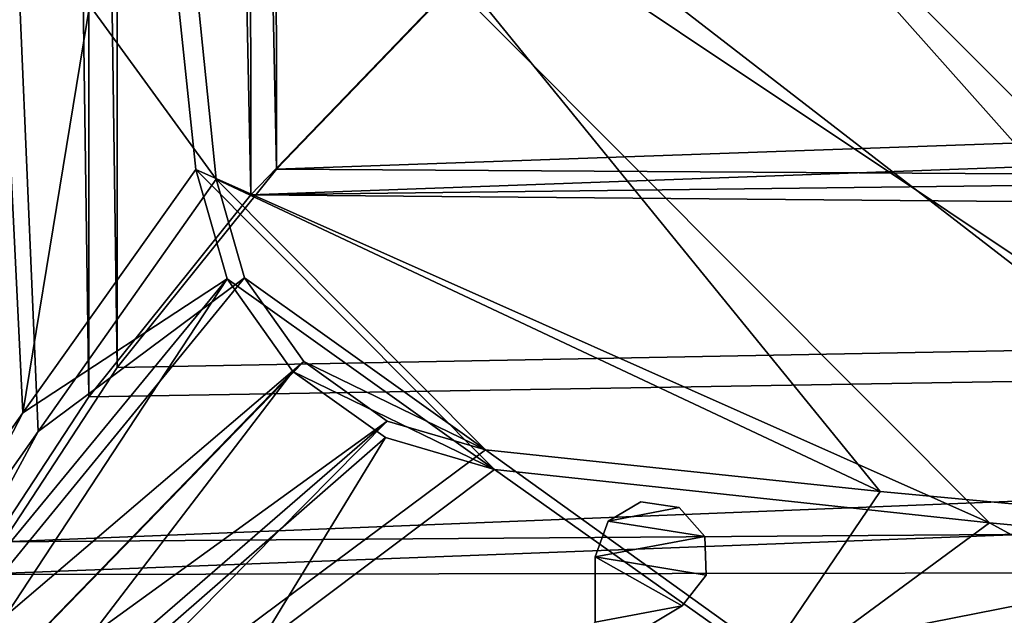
# Model space of a CAD drawing. Header units: metres. Extents: x -904 to 0, y -908 to 0.
# Tile 6 of 161: x -838 to -752, y -834 to -782. Entities that reach past the tile are written whole.
import ezdxf

# ---------------------------------------------------------------- set-up
doc = ezdxf.new("R2010")
doc.units = ezdxf.units.M

msp = doc.modelspace()

# ---------------------------------------------------------------- linework, layer by layer
at = {"layer": 'top0123421'}
for points in [[(-786.340698, -826.207397, 1190.857666), (-780.101318, -825.000488, 1190.857666), (-783.473755, -824.492249, 1190.857666)], [(-786.340698, -826.207397, 1190.857666), (-783.473755, -824.492249, 1190.857666), (-786.340698, -826.207397, 1037.857666)], [(-783.473755, -824.492249, 1190.857666), (-783.473755, -824.492249, 1037.857666), (-786.340698, -826.207397, 1037.857666)], [(-786.340698, -826.207397, 1037.857666), (-783.473755, -824.492249, 1037.857666), (-780.101318, -825.000488, 1037.857666)], [(-777.840149, -827.550415, 1190.857666), (-780.101318, -825.000488, 1190.857666), (-786.340698, -826.207397, 1190.857666)], [(-786.340698, -826.207397, 1037.857666), (-780.101318, -825.000488, 1037.857666), (-777.840149, -827.550415, 1037.857666)], [(-783.473755, -824.492249, 1190.857666), (-780.101318, -825.000488, 1190.857666), (-783.473755, -824.492249, 1037.857666)], [(-780.101318, -825.000488, 1190.857666), (-780.101318, -825.000488, 1037.857666), (-783.473755, -824.492249, 1037.857666)], [(-780.101318, -825.000488, 1190.857666), (-777.840149, -827.550415, 1190.857666), (-780.101318, -825.000488, 1037.857666)], [(-777.840149, -827.550415, 1190.857666), (-777.840149, -827.550415, 1037.857666), (-780.101318, -825.000488, 1037.857666)], [(-787.487549, -829.345154, 1190.857666), (-777.840149, -827.550415, 1190.857666), (-786.340698, -826.207397, 1190.857666)], [(-787.487549, -829.345154, 1190.857666), (-786.340698, -826.207397, 1190.857666), (-787.487549, -829.345154, 1037.857666)], [(-786.340698, -826.207397, 1190.857666), (-786.340698, -826.207397, 1037.857666), (-787.487549, -829.345154, 1037.857666)], [(-787.487549, -829.345154, 1037.857666), (-786.340698, -826.207397, 1037.857666), (-777.840149, -827.550415, 1037.857666)], [(-787.487549, -829.345154, 1190.857666), (-777.738831, -830.958557, 1190.857666), (-777.840149, -827.550415, 1190.857666)], [(-777.840149, -827.550415, 1037.857666), (-777.738831, -830.958557, 1037.857666), (-787.487549, -829.345154, 1037.857666)], [(-777.840149, -827.550415, 1190.857666), (-777.738831, -830.958557, 1190.857666), (-777.840149, -827.550415, 1037.857666)], [(-777.738831, -830.958557, 1190.857666), (-777.738831, -830.958557, 1037.857666), (-777.840149, -827.550415, 1037.857666)], [(-787.487793, -835.082275, 1190.857666), (-779.845337, -833.638733, 1190.857666), (-787.487549, -829.345154, 1190.857666)], [(-787.487549, -829.345154, 1190.857666), (-787.487549, -829.345154, 1037.857666), (-787.487793, -835.082275, 1190.857666)], [(-787.487549, -829.345154, 1037.857666), (-787.487793, -835.082275, 1037.857666), (-787.487793, -835.082275, 1190.857666)], [(-787.487549, -829.345154, 1037.857666), (-779.845337, -833.638733, 1037.857666), (-787.487793, -835.082275, 1037.857666)], [(-779.845337, -833.638733, 1190.857666), (-777.738831, -830.958557, 1190.857666), (-787.487549, -829.345154, 1190.857666)], [(-777.738831, -830.958557, 1037.857666), (-779.845337, -833.638733, 1037.857666), (-787.487549, -829.345154, 1037.857666)], [(-777.738831, -830.958557, 1190.857666), (-779.845337, -833.638733, 1190.857666), (-777.738831, -830.958557, 1037.857666)], [(-779.845337, -833.638733, 1190.857666), (-779.845337, -833.638733, 1037.857666), (-777.738831, -830.958557, 1037.857666)], [(-794.705566, -842.550415, 1190.857666), (-779.845337, -833.638733, 1190.857666), (-787.487793, -835.082275, 1190.857666)], [(-794.705566, -842.550415, 1190.857666), (-794.705566, -842.550415, 1037.857666), (-779.845337, -833.638733, 1190.857666)], [(-794.705566, -842.550415, 1037.857666), (-779.845337, -833.638733, 1037.857666), (-779.845337, -833.638733, 1190.857666)], [(-779.845337, -833.638733, 1037.857666), (-794.705566, -842.550415, 1037.857666), (-787.487793, -835.082275, 1037.857666)]]:
    msp.add_3dface(points, dxfattribs=at)
at = {"layer": 'top0123458'}
for points in [[(-514.015442, -745.137939, 108.970169), (-829.628296, -704.232666, 110.041313), (-667.533325, -831.673218, 106.704163)], [(-667.533325, -831.673218, 106.704163), (-829.628296, -704.232666, 110.041313), (-719.769287, -827.59198, 106.811035)], [(-829.628296, -704.232666, 110.041313), (-825.9552, -745.53772, 108.959702), (-719.769287, -827.59198, 106.811035)], [(-515.674927, -744.40271, 105.988396), (-665.823181, -833.867004, 103.645691), (-831.226318, -708.327942, 106.933044)], [(-665.823181, -833.867004, 103.645691), (-709.303772, -830.411316, 103.736183), (-831.226318, -708.327942, 106.933044)], [(-831.226318, -708.327942, 106.933044), (-709.303772, -830.411316, 103.736183), (-827.168579, -751.790588, 105.794937)], [(-820.821167, -796.13562, 107.63475), (-825.9552, -745.53772, 108.959702), (-838.46106, -771.888306, 136.501175)], [(-719.769287, -827.59198, 106.811035), (-825.9552, -745.53772, 108.959702), (-762.439575, -823.607483, 106.915375)], [(-825.9552, -745.53772, 108.959702), (-820.821167, -796.13562, 107.63475), (-762.439575, -823.607483, 106.915375)], [(-837.795349, -816.680847, 132.357834), (-840.083008, -770.377747, 132.927322), (-827.168579, -751.790588, 105.794937)], [(-822.593262, -795.286499, 104.655952), (-837.795349, -816.680847, 132.357834), (-827.168579, -751.790588, 105.794937)], [(-709.303772, -830.411316, 103.736183), (-752.812866, -826.337952, 103.842842), (-827.168579, -751.790588, 105.794937)], [(-827.168579, -751.790588, 105.794937), (-752.812866, -826.337952, 103.842842), (-822.593262, -795.286499, 104.655952)], [(-837.795349, -816.680847, 132.357834), (-852.997375, -838.075195, 160.059708), (-840.083008, -770.377747, 132.927322)], [(-836.45575, -818.327637, 136.139038), (-838.46106, -771.888306, 136.501175), (-851.22168, -839.286743, 163.059708)], [(-836.45575, -818.327637, 136.139038), (-820.821167, -796.13562, 107.63475), (-838.46106, -771.888306, 136.501175)], [(-837.795349, -816.680847, 132.357834), (-822.593262, -795.286499, 104.655952), (-819.842468, -804.894165, 104.404373)], [(-752.812866, -826.337952, 103.842842), (-796.334106, -821.645203, 103.965729), (-822.593262, -795.286499, 104.655952)], [(-822.593262, -795.286499, 104.655952), (-796.334106, -821.645203, 103.965729), (-819.842468, -804.894165, 104.404373)], [(-818.328186, -804.799316, 107.407883), (-820.821167, -796.13562, 107.63475), (-836.45575, -818.327637, 136.139038)], [(-762.439575, -823.607483, 106.915375), (-820.821167, -796.13562, 107.63475), (-797.112854, -819.933044, 107.011589)], [(-820.821167, -796.13562, 107.63475), (-818.328186, -804.799316, 107.407883), (-797.112854, -819.933044, 107.011589)], [(-837.795349, -816.680847, 132.357834), (-819.842468, -804.894165, 104.404373), (-851.861267, -843.786926, 160.059708)], [(-851.861267, -843.786926, 160.059708), (-819.842468, -804.894165, 104.404373), (-848.625854, -848.629028, 160.059708)], [(-813.107849, -812.158813, 107.215164), (-818.328186, -804.799316, 107.407883), (-850.268555, -843.842407, 163.059708)], [(-850.268555, -843.842407, 163.059708), (-818.328186, -804.799316, 107.407883), (-836.45575, -818.327637, 136.139038)], [(-819.842468, -804.894165, 104.404373), (-814.074097, -813.05603, 104.190643), (-848.625854, -848.629028, 160.059708)], [(-796.334106, -821.645203, 103.965729), (-814.074097, -813.05603, 104.190643), (-819.842468, -804.894165, 104.404373)], [(-797.112854, -819.933044, 107.011589), (-818.328186, -804.799316, 107.407883), (-813.107849, -812.158813, 107.215164)], [(-847.645447, -847.692322, 163.059708), (-813.107849, -812.158813, 107.215164), (-850.268555, -843.842407, 163.059708)], [(-805.771973, -817.407288, 107.077728), (-813.107849, -812.158813, 107.215164), (-847.645447, -847.692322, 163.059708)], [(-813.107849, -812.158813, 107.215164), (-805.771973, -817.407288, 107.077728), (-797.112854, -819.933044, 107.011589)], [(-848.625854, -848.629028, 160.059708), (-814.074097, -813.05603, 104.190643), (-843.783691, -851.864441, 160.059708)], [(-814.074097, -813.05603, 104.190643), (-805.933838, -818.856873, 104.038742), (-843.783691, -851.864441, 160.059708)], [(-796.334106, -821.645203, 103.965729), (-805.933838, -818.856873, 104.038742), (-814.074097, -813.05603, 104.190643)], [(-852.997375, -838.075195, 160.059708), (-837.795349, -816.680847, 132.357834), (-851.861267, -843.786926, 160.059708)], [(-843.784302, -850.29895, 163.059708), (-805.771973, -817.407288, 107.077728), (-847.645447, -847.692322, 163.059708)], [(-805.771973, -817.407288, 107.077728), (-843.784302, -850.29895, 163.059708), (-839.225647, -851.240662, 163.059708)], [(-797.112854, -819.933044, 107.011589), (-805.771973, -817.407288, 107.077728), (-839.225647, -851.240662, 163.059708)], [(-836.45575, -818.327637, 136.139038), (-851.22168, -839.286743, 163.059708), (-850.268555, -843.842407, 163.059708)], [(-843.783691, -851.864441, 160.059708), (-805.933838, -818.856873, 104.038742), (-817.203064, -837.322876, 132.012711)], [(-805.933838, -818.856873, 104.038742), (-796.334106, -821.645203, 103.965729), (-817.203064, -837.322876, 132.012711)], [(-797.112854, -819.933044, 107.011589), (-839.225647, -851.240662, 163.059708), (-772.119812, -837.900208, 135.220245)], [(-772.119812, -837.900208, 135.220245), (-762.439575, -823.607483, 106.915375), (-797.112854, -819.933044, 107.011589)], [(-817.203064, -837.322876, 132.012711), (-796.334106, -821.645203, 103.965729), (-770.939026, -839.66925, 131.951279)], [(-796.334106, -821.645203, 103.965729), (-752.812866, -826.337952, 103.842842), (-770.939026, -839.66925, 131.951279)], [(-719.769287, -827.59198, 106.811035), (-762.439575, -823.607483, 106.915375), (-772.119812, -837.900208, 135.220245)], [(-770.939026, -839.66925, 131.951279), (-752.812866, -826.337952, 103.842842), (-724.640808, -841.705933, 131.897934)], [(-752.812866, -826.337952, 103.842842), (-709.303772, -830.411316, 103.736183), (-724.640808, -841.705933, 131.897934)], [(-725.721252, -839.710754, 134.989182), (-719.769287, -827.59198, 106.811035), (-772.119812, -837.900208, 135.220245)]]:
    msp.add_3dface(points, dxfattribs=at)
at = {"layer": 'top0123459'}
for points in [[(-842.273926, -830.874817, 2094.889893), (-832.011658, -815.263733, 2112.791992), (-842.498108, -80.921875, 2094.407959)], [(-832.011658, -815.263733, 2112.791992), (-832.134033, -108.233612, 2112.61377), (-842.498108, -80.921875, 2094.407959)], [(-829.623474, -111.118385, 2111.050293), (-829.498779, -812.70166, 2111.231689), (-839.737122, -84.475517, 2093.290283)], [(-829.498779, -812.70166, 2111.231689), (-839.533081, -828.030334, 2093.728027), (-839.737122, -84.475517, 2093.290283)], [(-832.011658, -815.263733, 2112.791992), (-817.74646, -797.516113, 2130.040283), (-832.134033, -108.233612, 2112.61377)], [(-817.74646, -797.516113, 2130.040283), (-818.45575, -133.288162, 2129.315186), (-832.134033, -108.233612, 2112.61377)], [(-816.265381, -135.59079, 2127.363525), (-815.512573, -795.266968, 2128.132813), (-829.623474, -111.118385, 2111.050293)], [(-815.512573, -795.266968, 2128.132813), (-829.498779, -812.70166, 2111.231689), (-829.623474, -111.118385, 2111.050293)], [(-817.74646, -797.516113, 2130.040283), (-802.022705, -781.177429, 2143.628662), (-818.45575, -133.288162, 2129.315186)], [(-800.190857, -779.344055, 2141.366943), (-815.512573, -795.266968, 2128.132813), (-816.265381, -135.59079, 2127.363525)], [(-130.859543, -799.576477, 2124.210693), (-815.512573, -795.266968, 2128.132813), (-164.589264, -772.242615, 2146.695068)], [(-815.512573, -795.266968, 2128.132813), (-800.190857, -779.344055, 2141.366943), (-164.589264, -772.242615, 2146.695068)], [(-817.74646, -797.516113, 2130.040283), (-144.951324, -789.333618, 2137.09082), (-163.10495, -773.750305, 2149.192139)], [(-817.74646, -797.516113, 2130.040283), (-163.10495, -773.750305, 2149.192139), (-802.022705, -781.177429, 2143.628662)], [(-126.058441, -803.548767, 2124.496826), (-144.951324, -789.333618, 2137.09082), (-817.74646, -797.516113, 2130.040283)], [(-130.859543, -799.576477, 2124.210693), (-829.498779, -812.70166, 2111.231689), (-815.512573, -795.266968, 2128.132813)], [(-832.011658, -815.263733, 2112.791992), (-126.058441, -803.548767, 2124.496826), (-817.74646, -797.516113, 2130.040283)], [(-95.010384, -822.552795, 2100.313965), (-839.533081, -828.030334, 2093.728027), (-130.859543, -799.576477, 2124.210693)], [(-839.533081, -828.030334, 2093.728027), (-829.498779, -812.70166, 2111.231689), (-130.859543, -799.576477, 2124.210693)], [(-83.636795, -829.801819, 2096.21875), (-126.058441, -803.548767, 2124.496826), (-842.273926, -830.874817, 2094.889893)], [(-126.058441, -803.548767, 2124.496826), (-832.011658, -815.263733, 2112.791992), (-842.273926, -830.874817, 2094.889893)], [(-849.833435, -849.639465, 2063.023926), (-95.010384, -822.552795, 2100.313965), (-57.658901, -841.640808, 2075.415527)], [(-849.833435, -849.639465, 2063.023926), (-846.345764, -841.640808, 2075.415527), (-95.010384, -822.552795, 2100.313965)], [(-846.345764, -841.640808, 2075.415527), (-839.533081, -828.030334, 2093.728027), (-95.010384, -822.552795, 2100.313965)], [(-55.043732, -844.028503, 2077.158691), (-83.636795, -829.801819, 2096.21875), (-852.304321, -851.731201, 2065.280029)], [(-852.304321, -851.731201, 2065.280029), (-83.636795, -829.801819, 2096.21875), (-849.24353, -844.71228, 2076.154541)], [(-83.636795, -829.801819, 2096.21875), (-842.273926, -830.874817, 2094.889893), (-849.24353, -844.71228, 2076.154541)]]:
    msp.add_3dface(points, dxfattribs=at)

doc.saveas('drawing.dxf')
